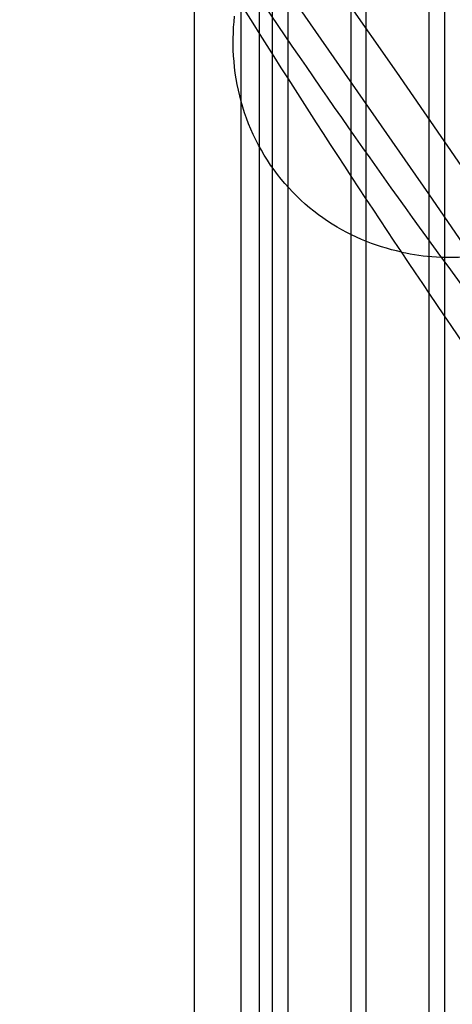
# Model space of a CAD drawing. Extents: x -37 to 483, y -973 to -253.
# Tile 139 of 197: x 74 to 97, y -376 to -324. Entities that reach past the tile are written whole.
import ezdxf

# ---------------------------------------------------------------- set-up
doc = ezdxf.new("R2010")
doc.units = 0
doc.layers.add('LIVELLO_04', color=96, linetype='CONTINUOUS')
doc.layers.add('PREDEFINITO', color=7, linetype='CONTINUOUS')

msp = doc.modelspace()

# ---------------------------------------------------------------- linework, layer by layer
at = {"layer": 'LIVELLO_04'}
for p, q in [((83.776, -918.252, 279.524), (83.776, -299.946, 293.713)), ((86.269, -918.269, 278.902), (86.269, -299.964, 293.09)), ((88.763, -918.287, 278.28), (88.763, -299.981, 292.468)), ((87.926, -911.374, 293.158), (87.926, -306.072, 307.048)), ((92.909, -911.409, 291.9), (92.909, -306.107, 305.79)), ((83.776, -918.252, 279.524), (83.776, -311.39, 293.45)), ((83.776, -311.39, 293.45), (94.533, -326.778, 327.916)), ((92.115, -904.546, 306.798), (92.115, -312.148, 320.392)), ((97.098, -904.581, 305.54), (97.098, -312.183, 319.134)), ((94.533, -326.778, 327.916), (99.92, -334.615, 346.181))]:
    msp.add_line(p, q, dxfattribs=at)
at = {"layer": 'PREDEFINITO'}
for p, q in [((96.244, -300.033, 290.602), (96.244, -918.339, 276.413)), ((92.115, -327.398, 320.042), (92.115, -312.148, 320.392)), ((83.776, -903.455, 279.864), (83.776, -315.211, 293.362)), ((96.243, -333.248, 333.436), (85.516, -317.807, 298.972)), ((83.776, -898.237, 291.657), (83.776, -319.778, 304.931)), ((87.236, -897.673, 291.244), (87.236, -320.365, 304.492)), ((85.884, -324.086, 348.653), (85.913, -323.789, 348.754)), ((85.847, -324.684, 348.442), (85.862, -324.384, 348.549)), ((85.862, -324.384, 348.549), (85.884, -324.086, 348.653)), ((85.839, -324.986, 348.334), (85.847, -324.684, 348.442)), ((85.839, -325.29, 348.223), (85.839, -324.986, 348.334)), ((85.846, -325.594, 348.11), (85.839, -325.29, 348.223)), ((85.86, -325.899, 347.996), (85.846, -325.594, 348.11)), ((85.883, -326.205, 347.879), (85.86, -325.899, 347.996)), ((85.913, -326.511, 347.76), (85.883, -326.205, 347.879)), ((85.951, -326.818, 347.639), (85.913, -326.511, 347.76)), ((85.998, -327.123, 347.517), (85.951, -326.818, 347.639)), ((86.052, -327.429, 347.394), (85.998, -327.123, 347.517)), ((86.115, -327.733, 347.268), (86.052, -327.429, 347.394)), ((86.185, -328.036, 347.142), (86.115, -327.733, 347.268)), ((86.264, -328.338, 347.014), (86.185, -328.036, 347.142)), ((86.351, -328.637, 346.884), (86.264, -328.338, 347.014)), ((86.447, -328.935, 346.754), (86.351, -328.637, 346.884)), ((86.55, -329.23, 346.623), (86.447, -328.935, 346.754)), ((86.661, -329.522, 346.491), (86.55, -329.23, 346.623)), ((86.781, -329.811, 346.359), (86.661, -329.522, 346.491)), ((86.908, -330.097, 346.225), (86.781, -329.811, 346.359)), ((87.043, -330.379, 346.092), (86.908, -330.097, 346.225)), ((87.186, -330.657, 345.958), (87.043, -330.379, 346.092)), ((87.337, -330.931, 345.824), (87.186, -330.657, 345.958)), ((87.495, -331.2, 345.69), (87.337, -330.931, 345.824)), ((87.66, -331.464, 345.556), (87.495, -331.2, 345.69)), ((87.832, -331.723, 345.423), (87.66, -331.464, 345.556)), ((88.012, -331.977, 345.289), (87.832, -331.723, 345.423)), ((88.197, -332.226, 345.157), (88.012, -331.977, 345.289)), ((88.39, -332.468, 345.025), (88.197, -332.226, 345.157)), ((88.589, -332.705, 344.894), (88.39, -332.468, 345.025)), ((88.793, -332.935, 344.763), (88.589, -332.705, 344.894)), ((89.004, -333.159, 344.634), (88.793, -332.935, 344.763)), ((89.22, -333.376, 344.506), (89.004, -333.159, 344.634)), ((100.154, -338.96, 346.932), (96.243, -333.248, 333.436)), ((89.441, -333.587, 344.379), (89.22, -333.376, 344.506)), ((89.667, -333.791, 344.253), (89.441, -333.587, 344.379)), ((89.898, -333.988, 344.129), (89.667, -333.791, 344.253)), ((90.133, -334.177, 344.007), (89.898, -333.988, 344.129)), ((90.373, -334.36, 343.886), (90.133, -334.177, 344.007)), ((90.616, -334.535, 343.767), (90.373, -334.36, 343.886)), ((90.863, -334.703, 343.65), (90.616, -334.535, 343.767)), ((91.113, -334.864, 343.535), (90.863, -334.703, 343.65)), ((91.366, -335.017, 343.422), (91.113, -334.864, 343.535)), ((91.622, -335.163, 343.311), (91.366, -335.017, 343.422)), ((91.88, -335.302, 343.202), (91.622, -335.163, 343.311)), ((92.14, -335.433, 343.095), (91.88, -335.302, 343.202)), ((92.402, -335.557, 342.991), (92.14, -335.433, 343.095)), ((92.666, -335.674, 342.889), (92.402, -335.557, 342.991)), ((92.931, -335.783, 342.789), (92.666, -335.674, 342.889)), ((93.197, -335.885, 342.692), (92.931, -335.783, 342.789)), ((93.463, -335.98, 342.597), (93.197, -335.885, 342.692)), ((93.731, -336.068, 342.505), (93.463, -335.98, 342.597)), ((93.998, -336.148, 342.415), (93.731, -336.068, 342.505)), ((94.265, -336.223, 342.327), (93.998, -336.148, 342.415)), ((94.533, -336.29, 342.243), (94.265, -336.223, 342.327)), ((94.799, -336.351, 342.16), (94.533, -336.29, 342.243))]:
    msp.add_line(p, q, dxfattribs=at)
at = {"layer": 'PREDEFINITO', "extrusion": (0.963019, 0.006181, -0.269363)}
for centre, radius, start, end in [((975.71, 889.597, 2.228), 1391.531, 200.2704, 204.161354), ((973.674, 888.436, -12.945), 1399.629, 200.2704, 204.161354), ((972.929, 888.933, -0.361), 1401.715, 200.270383, 204.161371), ((970.172, 888.279, -2.951), 1411.924, 200.2704, 204.161354)]:
    msp.add_arc(centre, radius, start, end, dxfattribs=at)
at = {"layer": 'PREDEFINITO', "extrusion": (0.207306, -0.335733, 0.918862)}
msp.add_arc((-87.045, -165.11, 446.975), 12.463, 223.7206, 241.5563, dxfattribs=at)

doc.saveas('drawing.dxf')
